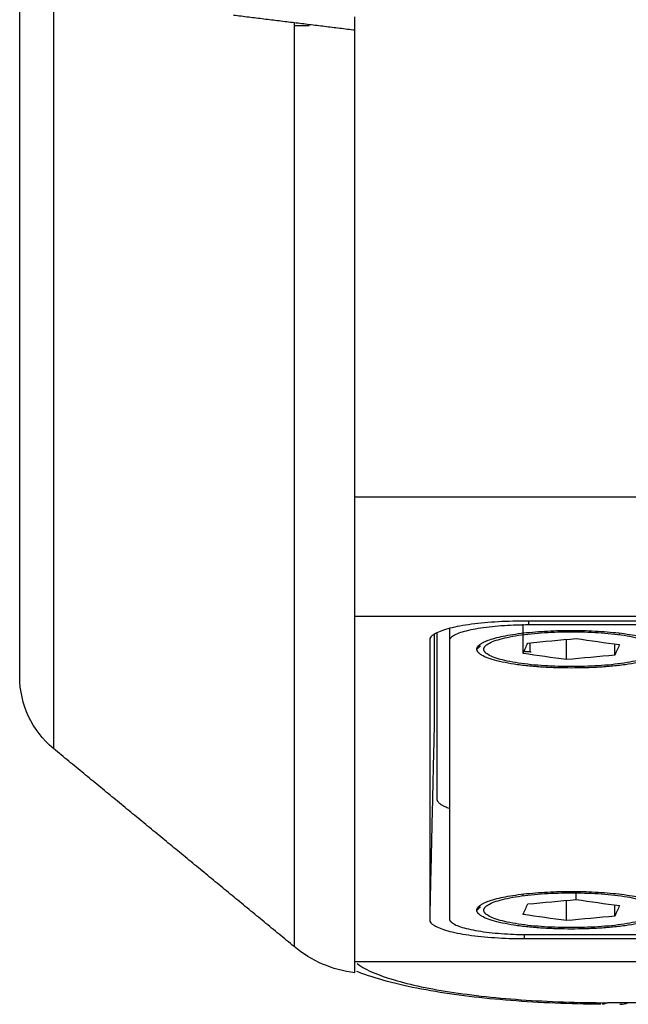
# Model space of a CAD drawing. Header units: millimetres. Extents: x 4946 to 6276, y -4769 to -3439.
# Tile 78 of 195: x 5775 to 5795, y -4067 to -4035. Entities that reach past the tile are written whole.
import ezdxf

# ---------------------------------------------------------------- set-up
doc = ezdxf.new("R2010")
doc.units = ezdxf.units.MM
doc.layers.add('ROXX_NEOmini_FIXTURE', color=7, linetype='Continuous', true_color=0x000000)

msp = doc.modelspace()

# ---------------------------------------------------------------- linework, layer by layer
at = {"layer": 'ROXX_NEOmini_FIXTURE', "color": 18, "true_color": 0x000000}
for points, degree in [([(5774.838, -4056.196), (5774.838, -4044.157), (5774.838, -4032.118)], 2), ([(5774.838, -4056.196), (5774.838, -4044.157), (5774.838, -4032.118)], 2), ([(5785.838, -4065.934), (5785.838, -4050.429), (5785.839, -4034.924)], 2), ([(5785.838, -4065.934), (5785.838, -4050.429), (5785.839, -4034.924)], 2), ([(5775.954, -4058.578), (5775.58, -4058.27), (5775.051, -4057.55), (5774.838, -4056.681), (5774.838, -4056.196)], 3), ([(5775.954, -4058.578), (5775.58, -4058.27), (5775.051, -4057.55), (5774.838, -4056.681), (5774.838, -4056.196)], 3), ([(5783.844, -4065.075), (5779.899, -4061.827), (5775.954, -4058.578)], 2), ([(5783.844, -4065.075), (5779.899, -4061.827), (5775.954, -4058.578)], 2), ([(5785.838, -4065.934), (5785.09, -4065.841), (5784.426, -4065.554), (5783.844, -4065.075)], 3), ([(5785.838, -4065.934), (5785.09, -4065.841), (5784.426, -4065.554), (5783.844, -4065.075)], 3), ([(5794.016, -4066.969), (5793.995, -4066.969), (5793.974, -4066.969), (5793.955, -4066.968)], 3), ([(5794.016, -4066.969), (5793.995, -4066.969), (5793.974, -4066.969), (5793.955, -4066.968)], 3)]:
    msp.add_open_spline(points, degree=degree, dxfattribs=at)
at = {"layer": 'ROXX_NEOmini_FIXTURE', "color": 18, "lineweight": -3, "true_color": 0x000000}
for points, degree in [([(5775.954, -4058.578), (5775.954, -4045.416), (5775.954, -4032.255)], 2), ([(5781.855, -4034.479), (5783.847, -4034.724), (5785.838, -4034.968)], 2), ([(5785.838, -4034.968), (5785.838, -4034.968), (5785.838, -4034.867), (5785.838, -4034.682), (5785.838, -4034.54)], 3), ([(5783.844, -4034.723), (5783.844, -4049.899), (5783.844, -4065.075)], 2), ([(5784.338, -4034.835), (5784.098, -4034.835), (5783.859, -4034.835)], 2), ([(5785.838, -4050.304), (5800.354, -4050.304), (5814.869, -4050.304)], 2), ([(5785.838, -4054.224), (5825.734, -4054.224), (5865.63, -4054.224)], 2), ([(5791.39, -4054.386), (5791.053, -4054.386), (5790.417, -4054.406), (5789.535, -4054.496), (5788.843, -4054.634), (5788.395, -4054.81), (5788.291, -4054.936), (5788.291, -4055.004)], 3), ([(5857.615, -4054.386), (5824.502, -4054.386), (5791.39, -4054.386)], 2), ([(5791.538, -4054.386), (5791.538, -4054.448), (5791.538, -4054.511)], 2), ([(5788.938, -4054.625), (5788.938, -4054.827), (5788.938, -4055.029)], 2), ([(5791.356, -4055.45), (5791.356, -4054.969), (5791.356, -4054.488)], 2), ([(5857.411, -4054.511), (5824.475, -4054.511), (5791.538, -4054.511)], 2), ([(5788.291, -4055.004), (5788.291, -4059.599), (5788.291, -4064.194)], 2), ([(5788.438, -4054.787), (5788.438, -4056.291), (5788.438, -4057.795)], 2), ([(5788.538, -4060.24), (5788.538, -4057.501), (5788.538, -4054.762)], 2), ([(5788.938, -4055.029), (5788.938, -4059.595), (5788.938, -4064.16)], 2), ([(5791.511, -4055.104), (5792.038, -4055.055), (5792.566, -4055.006), (5793.093, -4054.957)], 3), ([(5792.783, -4055.65), (5792.783, -4055.318), (5792.783, -4054.986)], 2), ([(5793.093, -4054.957), (5793.569, -4055.024), (5794.045, -4055.091), (5794.521, -4055.157)], 3), ([(5794.521, -4054.831), (5794.521, -4054.8), (5794.521, -4054.769)], 2), ([(5789.948, -4055.201), (5789.893, -4055.255), (5789.838, -4055.308)], 2), ([(5791.356, -4055.45), (5791.407, -4055.335), (5791.459, -4055.219), (5791.511, -4055.104)], 3), ([(5791.588, -4055.389), (5791.588, -4055.243), (5791.588, -4055.096)], 2), ([(5794.366, -4055.504), (5794.366, -4055.32), (5794.366, -4055.136)], 2), ([(5794.521, -4055.157), (5794.469, -4055.273), (5794.417, -4055.388), (5794.366, -4055.504)], 3), ([(5792.783, -4055.65), (5792.307, -4055.583), (5791.832, -4055.517), (5791.356, -4055.45)], 3), ([(5794.366, -4055.504), (5793.838, -4055.552), (5793.311, -4055.601), (5792.783, -4055.65)], 3), ([(5788.438, -4057.795), (5788.364, -4060.994), (5788.291, -4064.194)], 2), ([(5791.356, -4063.404), (5791.356, -4063.377), (5791.356, -4063.35)], 2), ([(5793.093, -4063.53), (5793.093, -4063.42), (5793.093, -4063.31)], 2), ([(5791.356, -4064.023), (5791.407, -4063.907), (5791.459, -4063.792), (5791.511, -4063.676)], 3), ([(5791.511, -4063.676), (5792.038, -4063.628), (5792.566, -4063.579), (5793.093, -4063.53)], 3), ([(5792.783, -4064.223), (5792.783, -4063.891), (5792.783, -4063.559)], 2), ([(5793.093, -4063.53), (5793.569, -4063.597), (5794.045, -4063.663), (5794.521, -4063.73)], 3), ([(5794.366, -4064.077), (5794.366, -4063.892), (5794.366, -4063.708)], 2), ([(5794.521, -4063.73), (5794.469, -4063.846), (5794.417, -4063.961), (5794.366, -4064.077)], 3), ([(5789.95, -4063.771), (5789.894, -4063.826), (5789.838, -4063.881)], 2), ([(5791.356, -4064.023), (5791.356, -4064.006), (5791.356, -4063.99)], 2), ([(5792.783, -4064.223), (5792.307, -4064.156), (5791.832, -4064.09), (5791.356, -4064.023)], 3), ([(5794.366, -4064.077), (5793.838, -4064.125), (5793.311, -4064.174), (5792.783, -4064.223)], 3), ([(5788.291, -4064.194), (5788.291, -4064.261), (5788.395, -4064.388), (5788.843, -4064.563), (5789.536, -4064.702), (5790.417, -4064.791), (5791.053, -4064.812), (5791.39, -4064.812)], 3), ([(5791.393, -4064.663), (5791.392, -4064.738), (5791.39, -4064.812)], 2), ([(5791.538, -4064.679), (5794.516, -4064.679), (5797.493, -4064.679)], 2), ([(5791.39, -4064.812), (5794.489, -4064.812), (5797.588, -4064.812)], 2), ([(5799.528, -4065.576), (5792.683, -4065.576), (5785.838, -4065.576)], 2), ([(5794.123, -4066.918), (5794.081, -4066.939), (5794.039, -4066.953), (5793.996, -4066.96)], 3), ([(5794.793, -4066.918), (5794.458, -4066.918), (5794.123, -4066.918)], 2), ([(5794.532, -4066.971), (5794.631, -4066.971), (5794.725, -4066.954), (5794.793, -4066.918)], 3), ([(5806.934, -4066.918), (5802.874, -4066.918), (5798.827, -4066.918), (5794.793, -4066.918)], 3)]:
    msp.add_open_spline(points, degree=degree, dxfattribs=at)
for points, weights in [([(5791.538, -4054.511), (5788.938, -4054.511), (5788.938, -4055.029)], [1, 0.707106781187, 1]), ([(5789.903, -4055.182), (5790.416, -4054.69), (5792.938, -4054.69)], [1, 0.775710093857, 1]), ([(5792.938, -4054.69), (5795.46, -4054.69), (5795.973, -4055.182)], [1, 0.775710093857, 1]), ([(5789.838, -4055.308), (5789.838, -4055.245), (5789.903, -4055.182)], [1, 0.994757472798, 1]), ([(5792.938, -4055.926), (5789.838, -4055.926), (5789.838, -4055.308)], [1, 0.707106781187, 1]), ([(5796.038, -4055.308), (5796.038, -4055.926), (5792.938, -4055.926)], [1, 0.707106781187, 1]), ([(5791.338, -4055.376), (5791.494, -4055.376), (5791.622, -4055.394)], [1, 0.885642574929, 0.860584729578]), ([(5788.938, -4060.539), (5788.538, -4060.4), (5788.538, -4060.24)], [0.868494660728, 0.900330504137, 1]), ([(5789.903, -4063.755), (5790.416, -4063.263), (5792.938, -4063.263)], [1, 0.775710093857, 1]), ([(5792.938, -4063.263), (5795.46, -4063.263), (5795.973, -4063.755)], [1, 0.775710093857, 1]), ([(5789.838, -4063.881), (5789.838, -4063.818), (5789.903, -4063.755)], [1, 0.994757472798, 1]), ([(5792.938, -4064.499), (5789.838, -4064.499), (5789.838, -4063.881)], [1, 0.707106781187, 1]), ([(5796.038, -4063.881), (5796.038, -4064.499), (5792.938, -4064.499)], [1, 0.707106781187, 1]), ([(5788.938, -4064.16), (5788.938, -4064.679), (5791.538, -4064.679)], [1, 0.707106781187, 1])]:
    msp.add_rational_spline(points, weights, degree=2, dxfattribs=at)
for points in [[(5792.938, -4054.736), (5790.068, -4054.736), (5790.068, -4055.308), (5790.068, -4055.88), (5792.938, -4055.88), (5795.808, -4055.88), (5795.808, -4055.308), (5795.808, -4054.736), (5792.938, -4054.736)], [(5792.938, -4063.309), (5790.068, -4063.309), (5790.068, -4063.881), (5790.068, -4064.453), (5792.938, -4064.453), (5795.808, -4064.453), (5795.808, -4063.881), (5795.808, -4063.309), (5792.938, -4063.309)]]:
    msp.add_rational_spline(points, [1, 0.707106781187, 1, 0.707106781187, 1, 0.707106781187, 1, 0.707106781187, 1], degree=2, knots=[0, 0, 0, 5.654867, 5.654867, 11.309734, 11.309734, 16.9646, 16.9646, 22.619467, 22.619467, 22.619467], dxfattribs=at)
msp.add_open_spline([(5785.908, -4065.633), (5786.128, -4065.801), (5786.858, -4066.14), (5788.698, -4066.563), (5791.228, -4066.849), (5793.149, -4066.918), (5794.123, -4066.918)], degree=3, knots=[-11.365787, -11.365787, -11.365787, -11.365787, -8.745269, -5.830179, -2.91509, 0, 0, 0, 0], dxfattribs=at)
at = {"layer": 'ROXX_NEOmini_FIXTURE', "color": 18, "true_color": 0x000000}
msp.add_open_spline([(5793.908, -4066.968), (5792.9, -4066.963), (5791.898, -4066.922), (5790.956, -4066.848), (5790.007, -4066.773), (5789.122, -4066.666), (5788.33, -4066.528), (5787.492, -4066.382), (5786.812, -4066.219), (5786.158, -4065.99), (5786.071, -4065.96), (5785.984, -4065.928), (5785.896, -4065.893)], degree=3, knots=[0.223583, 0.223583, 0.223583, 0.223583, 3.263084, 3.263084, 3.263084, 6.318235, 6.318235, 6.318235, 9.479642, 9.479642, 9.479642, 9.945979, 9.945979, 9.945979, 9.945979], dxfattribs=at)
msp.add_open_spline([(5793.908, -4066.968), (5792.9, -4066.963), (5791.898, -4066.922), (5790.956, -4066.848), (5790.007, -4066.773), (5789.122, -4066.666), (5788.33, -4066.528), (5787.492, -4066.382), (5786.812, -4066.219), (5786.158, -4065.99), (5786.071, -4065.96), (5785.984, -4065.928), (5785.896, -4065.893)], degree=3, knots=[0.223583, 0.223583, 0.223583, 0.223583, 3.263084, 3.263084, 3.263084, 6.318235, 6.318235, 6.318235, 9.479642, 9.479642, 9.479642, 9.945979, 9.945979, 9.945979, 9.945979], dxfattribs=at)

doc.saveas('drawing.dxf')
